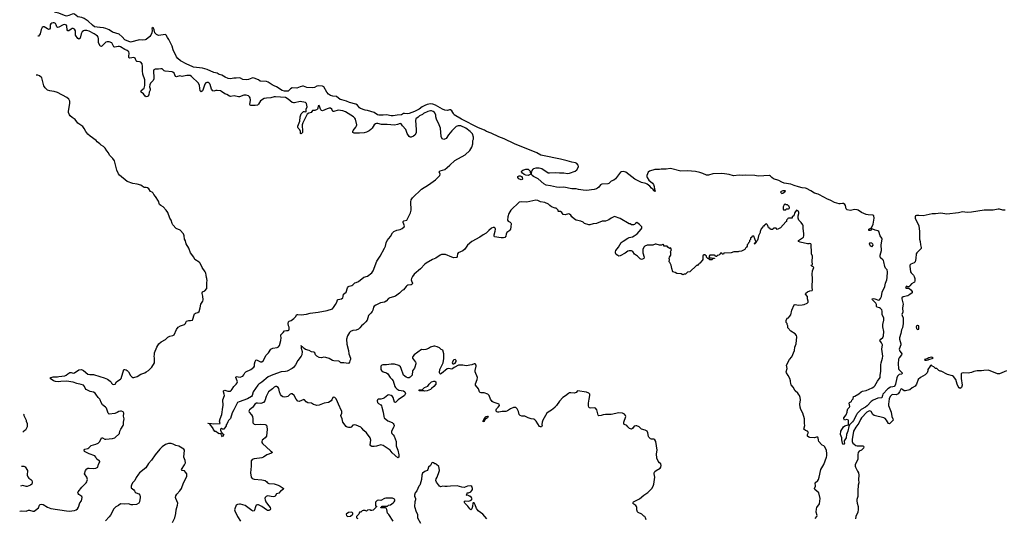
# Model space of a CAD drawing. Header units: inches. Extents: x 2348423 to 2474978, y 460702 to 613625.
# Tile 25 of 113: x 2348575 to 2366113, y 528019 to 536904. Entities that reach past the tile are written whole.
import ezdxf

# ---------------------------------------------------------------- set-up
doc = ezdxf.new("R2010")
doc.units = ezdxf.units.IN
doc.header["$MEASUREMENT"] = 0
for name, color, linetype in [('C3542', 7, 'Continuous'), ('C3543', 7, 'Continuous'), ('C3552', 7, 'Continuous'), ('C3553', 7, 'Continuous'), ('C3562', 7, 'Continuous'), ('C3563', 7, 'Continuous')]:
    doc.layers.add(name, color=color, linetype=linetype)

msp = doc.modelspace()

# ---------------------------------------------------------------- linework, layer by layer
at = {"layer": 'C3542', "color": 5}
for points, elevation in [([(2348640, 529876), (2348646, 529870), (2348648, 529850), (2348688, 529770), (2348689, 529749), (2348706, 529710), (2348706, 529650), (2348678, 529590), (2348646, 529570), (2348628, 529552)], 140), ([(2350000, 529033), (2349990, 529048), (2349970, 529055), (2349950, 529074), (2349932, 529110), (2349913, 529130), (2349810, 529170), (2349729, 529210), (2349721, 529230), (2349737, 529250), (2349790, 529265), (2349806, 529274), (2349846, 529314), (2349930, 529337), (2349970, 529359), (2350000, 529389)], 120), ([(2348575, 528145), (2348598, 528150), (2348690, 528147), (2348730, 528162), (2348750, 528162), (2348810, 528146), (2348830, 528147), (2348859, 528161), (2348910, 528208), (2348927, 528253), (2348937, 528263), (2348966, 528270), (2348990, 528265), (2349070, 528218), (2349132, 528192), (2349410, 528149), (2349454, 528146), (2349550, 528156), (2349580, 528170), (2349603, 528190), (2349621, 528219), (2349647, 528293), (2349673, 528330), (2349690, 528390), (2349683, 528410), (2349630, 528445), (2349618, 528458), (2349609, 528470), (2349615, 528490), (2349684, 528576), (2349758, 528650), (2349771, 528670), (2349778, 528690), (2349781, 528710), (2349770, 528749), (2349729, 528810), (2349746, 528870), (2349770, 528903), (2349790, 528911), (2349810, 528914), (2349890, 528906), (2349930, 528913), (2349969, 528930), (2349978, 528982), (2350000, 529026)], 120), ([(2348605, 528946), (2348650, 528949), (2348670, 528938), (2348713, 528870), (2348709, 528790), (2348717, 528757), (2348736, 528736), (2348772, 528712), (2348789, 528690), (2348797, 528670), (2348797, 528650), (2348789, 528630), (2348770, 528611), (2348710, 528586), (2348690, 528586), (2348630, 528602), (2348592, 528592)], 140)]:
    msp.add_lwpolyline(points, dxfattribs=dict(at, elevation=elevation))
at = {"layer": 'C3543', "color": 5}
for points, elevation in [([(2350000, 536763), (2349910, 536778), (2349870, 536805), (2349797, 536877), (2349723, 536923), (2349683, 536943), (2349610, 536955), (2349550, 537000), (2349530, 537007), (2349510, 537004), (2349450, 536976), (2349410, 536966), (2349370, 536976), (2349270, 537021), (2349212, 537032), (2349170, 537093), (2349117, 537197), (2349093, 537213), (2349070, 537209), (2349050, 537217), (2349011, 537271), (2348990, 537293), (2348934, 537394), (2348927, 537404)], 60), ([(2350000, 536452), (2349980, 536490), (2349977, 536570), (2349972, 536590), (2349960, 536610), (2349938, 536630), (2349904, 536650), (2349810, 536697), (2349770, 536712), (2349727, 536713), (2349710, 536705), (2349690, 536688), (2349667, 536650), (2349650, 536577), (2349630, 536555), (2349610, 536567), (2349571, 536630), (2349566, 536706), (2349550, 536738), (2349530, 536749), (2349510, 536746), (2349490, 536737), (2349450, 536705), (2349430, 536704), (2349421, 536721), (2349416, 536790), (2349406, 536806), (2349390, 536815), (2349370, 536816), (2349350, 536810), (2349270, 536768), (2349250, 536763), (2349235, 536775), (2349225, 536810), (2349210, 536835), (2349190, 536846), (2349170, 536848), (2349150, 536843), (2349129, 536830), (2349118, 536810), (2349116, 536750), (2349107, 536733), (2349090, 536732), (2349070, 536741), (2349010, 536776), (2348990, 536776), (2348975, 536765), (2348957, 536730), (2348938, 536650), (2348930, 536634), (2348910, 536610), (2348896, 536608)], 80), ([(2350000, 534691), (2349954, 534730), (2349934, 534754), (2349829, 534830), (2349790, 534864), (2349754, 534910), (2349726, 534966), (2349700, 535000), (2349610, 535061), (2349563, 535123), (2349510, 535159), (2349474, 535190), (2349461, 535210), (2349446, 535250), (2349446, 535274), (2349469, 535410), (2349465, 535450), (2349449, 535490), (2349417, 535517), (2349250, 535605), (2349190, 535625), (2349150, 535633), (2349110, 535634), (2349070, 535650), (2349030, 535690), (2349007, 535727), (2348993, 535770), (2348970, 535868), (2348930, 535902), (2348895, 535915), (2348870, 535916)], 120), ([(2350000, 530140), (2349973, 530170), (2349929, 530230), (2349922, 530250), (2349890, 530266), (2349830, 530278), (2349756, 530316), (2349738, 530338), (2349730, 530370), (2349712, 530390), (2349670, 530405), (2349590, 530420), (2349530, 530442), (2349410, 530461), (2349310, 530458), (2349270, 530450), (2349210, 530454), (2349174, 530470), (2349119, 530510), (2349130, 530525), (2349135, 530530), (2349170, 530539), (2349250, 530542), (2349270, 530548), (2349381, 530559), (2349402, 530570), (2349430, 530595), (2349470, 530616), (2349490, 530616), (2349530, 530606), (2349550, 530611), (2349630, 530663), (2349670, 530671), (2349690, 530667), (2349710, 530655), (2349790, 530589), (2349823, 530583), (2349890, 530584), (2350000, 530547)], 120)]:
    msp.add_lwpolyline(points, dxfattribs=dict(at, elevation=elevation))
at = {"layer": 'C3552', "color": 5}
for points, elevation in [([(2350000, 529389), (2350001, 529390), (2350030, 529452), (2350050, 529452), (2350090, 529431), (2350110, 529427), (2350170, 529437), (2350230, 529441), (2350270, 529455), (2350352, 529528), (2350361, 529570), (2350375, 529605), (2350417, 529670), (2350423, 529690), (2350422, 529730), (2350436, 529790), (2350422, 529838), (2350429, 529890), (2350417, 529917), (2350390, 529929), (2350370, 529929), (2350340, 529920), (2350310, 529902), (2350270, 529889), (2350170, 529874), (2350149, 529890), (2350120, 529980), (2350103, 530000)], 120), ([(2352413, 530000), (2352390, 529950), (2352361, 529899), (2352330, 529799), (2352296, 529764), (2352281, 529739), (2352270, 529709), (2352253, 529687), (2352250, 529666), (2352230, 529628), (2352210, 529606), (2352190, 529606), (2352170, 529626), (2352153, 529607), (2352153, 529587), (2352162, 529562), (2352174, 529546), (2352174, 529534), (2352190, 529532), (2352210, 529512), (2352188, 529468), (2352178, 529490), (2352162, 529510), (2352162, 529522), (2352150, 529528), (2352126, 529526), (2352100, 529540), (2352070, 529568), (2352047, 529567), (2352042, 529582), (2352027, 529587), (2352026, 529610), (2352018, 529618), (2352015, 529630), (2351978, 529670), (2351962, 529702), (2351930, 529706), (2351926, 529710), (2351930, 529714), (2351989, 529711), (2352030, 529702), (2352134, 529706), (2352146, 529710), (2352133, 529750), (2352144, 529790), (2352177, 529870), (2352195, 530000)], 80), ([(2352727, 530000), (2352724, 529996), (2352668, 529950), (2352656, 529930), (2352663, 529910), (2352704, 529864), (2352722, 529830), (2352728, 529790), (2352730, 529718), (2352750, 529696), (2352770, 529690), (2352870, 529699), (2352950, 529688), (2352970, 529678), (2352979, 529650), (2352984, 529610), (2352970, 529483), (2352950, 529450), (2352917, 529430), (2352896, 529410), (2352888, 529390), (2352888, 529370), (2352897, 529350), (2352970, 529289), (2353040, 529220), (2353061, 529210), (2353077, 529190), (2353062, 529178), (2352977, 529150), (2352917, 529110), (2352890, 529099), (2352846, 529090), (2352750, 529081), (2352713, 529067), (2352701, 529050), (2352700, 529040), (2352699, 528950), (2352684, 528830), (2352698, 528750), (2352713, 528730), (2352750, 528716), (2352890, 528707), (2352950, 528694), (2352977, 528670), (2352988, 528648), (2353010, 528636), (2353110, 528631), (2353178, 528610), (2353214, 528594), (2353252, 528570), (2353272, 528550), (2353267, 528530), (2353220, 528500), (2353190, 528467), (2353147, 528453), (2353126, 528414), (2353114, 528406), (2353090, 528403), (2352990, 528417), (2352964, 528410), (2352948, 528392), (2352943, 528370), (2352945, 528350), (2352962, 528310), (2352988, 528268), (2353038, 528210), (2353042, 528190), (2353034, 528170), (2353010, 528158), (2352990, 528160), (2352970, 528171), (2352890, 528230), (2352830, 528257), (2352810, 528259), (2352789, 528250), (2352776, 528224), (2352759, 528161), (2352750, 528150), (2352732, 528148), (2352710, 528158), (2352590, 528244), (2352510, 528270), (2352489, 528271), (2352453, 528267), (2352430, 528254), (2352405, 528190), (2352402, 528170), (2352404, 528150), (2352453, 528050), (2352508, 527970)], 120), ([(2355026, 530000), (2355048, 529910), (2355059, 529830), (2355067, 529810), (2355130, 529755), (2355210, 529728), (2355230, 529710), (2355239, 529690), (2355243, 529670), (2355240, 529650), (2355197, 529570), (2355195, 529550), (2355204, 529530), (2355227, 529507), (2355243, 529483), (2355279, 529390), (2355283, 529370), (2355279, 529310), (2355284, 529290), (2355313, 529233), (2355331, 529150), (2355330, 529108), (2355310, 529097), (2355210, 529188), (2355172, 529232), (2355050, 529318), (2355010, 529326), (2354930, 529303), (2354890, 529300), (2354850, 529301), (2354828, 529308), (2354820, 529330), (2354829, 529410), (2354815, 529450), (2354750, 529539), (2354704, 529584), (2354670, 529626), (2354650, 529641), (2354570, 529680), (2354533, 529687), (2354510, 529677), (2354477, 529643), (2354462, 529638), (2354430, 529637), (2354410, 529642), (2354390, 529655), (2354333, 529730), (2354319, 529790), (2354299, 529830), (2354298, 529850), (2354315, 529890), (2354310, 529923), (2354285, 529990), (2354280, 530000)], 120), ([(2358109, 530000), (2358105, 529995), (2358050, 529948), (2357988, 529910), (2357963, 529890), (2357893, 529770), (2357882, 529730), (2357878, 529690), (2357882, 529670), (2357871, 529649), (2357850, 529648), (2357836, 529656), (2357772, 529752), (2357750, 529775), (2357730, 529785), (2357688, 529790), (2357630, 529807), (2357610, 529823), (2357570, 529841), (2357518, 529838), (2357489, 529849), (2357469, 529869), (2357462, 529922), (2357439, 529970), (2357410, 529994), (2357370, 529996), (2357316, 529970), (2357266, 529934), (2357237, 529923), (2357170, 529923), (2357110, 529908), (2357090, 529908), (2357074, 529914), (2357063, 529930), (2357061, 529950), (2357070, 529970), (2357097, 530000)], 120), ([(2360000, 528961), (2359994, 528990), (2359969, 529009), (2359950, 529035), (2359926, 529090), (2359917, 529170), (2359929, 529230), (2359907, 529390), (2359890, 529417), (2359870, 529426), (2359830, 529429), (2359810, 529437), (2359782, 529462), (2359775, 529475), (2359763, 529543), (2359749, 529569), (2359718, 529590), (2359648, 529610), (2359610, 529648), (2359568, 529668), (2359550, 529669), (2359522, 529658), (2359490, 529622), (2359472, 529610), (2359440, 529620), (2359410, 529648), (2359392, 529672), (2359349, 529689), (2359339, 529699), (2359334, 529710), (2359334, 529730), (2359369, 529830), (2359364, 529850), (2359350, 529875), (2359310, 529895), (2359250, 529901), (2359110, 529869), (2359070, 529866), (2359010, 529869), (2358970, 529864), (2358930, 529849), (2358890, 529842), (2358878, 529858), (2358853, 529950), (2358830, 529979), (2358810, 529986), (2358750, 529979), (2358725, 529985), (2358710, 529998), (2358710, 530000)], 120), ([(2351294, 527946), (2351337, 528030), (2351354, 528106), (2351360, 528170), (2351388, 528250), (2351391, 528290), (2351354, 528370), (2351351, 528390), (2351358, 528422), (2351371, 528449), (2351429, 528510), (2351455, 528550), (2351490, 528650), (2351530, 528716), (2351552, 528768), (2351554, 528790), (2351550, 528809), (2351530, 528843), (2351510, 528865), (2351466, 528870), (2351459, 528890), (2351511, 528969), (2351530, 529010), (2351525, 529050), (2351499, 529110), (2351508, 529230), (2351498, 529250), (2351410, 529304), (2351357, 529317), (2351310, 529341), (2351274, 529354), (2351225, 529350), (2351170, 529332), (2351110, 529290), (2351069, 529250), (2350987, 529150), (2350924, 529056), (2350870, 528995), (2350820, 528920), (2350711, 528830), (2350690, 528805), (2350650, 528743), (2350626, 528694), (2350586, 528650), (2350566, 528610), (2350559, 528590), (2350559, 528570), (2350563, 528563), (2350608, 528528), (2350621, 528510), (2350630, 528486), (2350651, 528470), (2350695, 528455), (2350715, 528430), (2350720, 528410), (2350718, 528390), (2350706, 528314), (2350694, 528286), (2350658, 528262), (2350590, 528256), (2350560, 528260), (2350510, 528277), (2350450, 528271), (2350370, 528275), (2350334, 528246), (2350290, 528224), (2350251, 528190), (2350190, 528076), (2350170, 528047), (2350105, 527975)], 120), ([(2350000, 529026), (2350002, 529030), (2350000, 529033)], 120), ([(2356896, 528010), (2356827, 528090), (2356743, 528150), (2356727, 528170), (2356713, 528193), (2356690, 528259), (2356670, 528293), (2356650, 528294), (2356646, 528290), (2356642, 528230), (2356627, 528190), (2356610, 528170), (2356590, 528186), (2356556, 528237), (2356502, 528290), (2356492, 528310), (2356510, 528328), (2356573, 528327), (2356616, 528344), (2356632, 528368), (2356625, 528390), (2356610, 528405), (2356588, 528410), (2356579, 528419), (2356550, 528429), (2356526, 528430), (2356542, 528438), (2356546, 528470), (2356550, 528474), (2356570, 528474), (2356610, 528491), (2356630, 528512), (2356639, 528530), (2356641, 528550), (2356630, 528588), (2356610, 528595), (2356551, 528589), (2356490, 528569), (2356450, 528573), (2356408, 528588), (2356370, 528595), (2356250, 528594), (2356190, 528585), (2356150, 528585), (2356110, 528592), (2356070, 528581), (2356050, 528589), (2356000, 528660), (2355987, 528690), (2355995, 528725), (2356012, 528750), (2356049, 528850), (2356053, 528870), (2356049, 528910), (2356039, 528939), (2356000, 528980), (2355989, 528989), (2355969, 528989), (2355946, 529010), (2355930, 529015), (2355914, 529010), (2355890, 528958), (2355858, 528930), (2355845, 528890), (2355832, 528870), (2355790, 528854), (2355750, 528822), (2355735, 528790), (2355731, 528710), (2355711, 528630), (2355703, 528610), (2355687, 528590), (2355651, 528510), (2355622, 528470), (2355605, 528430), (2355606, 528410), (2355621, 528390), (2355627, 528370), (2355627, 528350), (2355615, 528310), (2355607, 528227), (2355635, 528135), (2355658, 528090), (2355662, 528030), (2355712, 527930)], 140), ([(2359735, 527990), (2359722, 528030), (2359710, 528048), (2359690, 528058), (2359658, 528090), (2359590, 528124), (2359577, 528137), (2359565, 528170), (2359569, 528210), (2359562, 528230), (2359549, 528249), (2359515, 528270), (2359499, 528290), (2359508, 528312), (2359613, 528367), (2359690, 528430), (2359761, 528479), (2359790, 528502), (2359834, 528550), (2359858, 528590), (2359872, 528630), (2359886, 528750), (2359875, 528810), (2359878, 528830), (2359889, 528850), (2359910, 528870), (2359981, 528910), (2359996, 528930), (2360000, 528959)], 120), ([(2355229, 527969), (2355150, 528086), (2355126, 528110), (2355116, 528176), (2355102, 528202), (2355090, 528206), (2355010, 528206), (2355006, 528210), (2355022, 528218), (2355030, 528234), (2355127, 528233), (2355146, 528250), (2355180, 528260), (2355230, 528292), (2355248, 528310), (2355258, 528330), (2355258, 528350), (2355250, 528358), (2355215, 528375), (2355190, 528378), (2355096, 528376), (2355074, 528370), (2355010, 528338), (2354970, 528342), (2354942, 528338), (2354913, 528307), (2354914, 528250), (2354918, 528238), (2354934, 528230), (2354918, 528222), (2354913, 528207), (2354870, 528166), (2354850, 528158), (2354830, 528158), (2354810, 528168), (2354770, 528166), (2354750, 528148), (2354730, 528158), (2354690, 528158), (2354674, 528150), (2354650, 528126), (2354630, 528126), (2354614, 528090), (2354574, 528050), (2354574, 528030), (2354597, 528017)], 140)]:
    msp.add_lwpolyline(points, dxfattribs=dict(at, elevation=elevation))
for points, elevation in [([(2356830, 529738), (2356828, 529750), (2356850, 529791), (2356882, 529830), (2356910, 529838), (2356916, 529836), (2356918, 529830), (2356905, 529810), (2356862, 529778), (2356850, 529745)], 120), ([(2354490, 528126), (2354430, 528122), (2354392, 528090), (2354394, 528070), (2354413, 528053), (2354470, 528054), (2354506, 528090), (2354506, 528110)], 140)]:
    msp.add_lwpolyline(points, close=True, dxfattribs=dict(at, elevation=elevation))
at = {"layer": 'C3553', "color": 5}
for points, elevation in [([(2360000, 534238), (2359970, 534232), (2359890, 534237), (2359794, 534206), (2359771, 534189), (2359747, 534130), (2359745, 534110), (2359753, 534090), (2359783, 534043), (2359847, 533990), (2359863, 533970), (2359877, 533930), (2359881, 533881), (2359890, 533870), (2359894, 533850), (2359890, 533841), (2359879, 533859), (2359870, 533861), (2359858, 533879), (2359830, 533899), (2359797, 533937), (2359752, 533972), (2359730, 533983), (2359650, 534005), (2359530, 534061), (2359370, 534185), (2359330, 534198), (2359290, 534195), (2359275, 534185), (2359222, 534118), (2359190, 534068), (2359156, 534044), (2359110, 534024), (2359070, 533982), (2359050, 533976), (2358946, 533974), (2358921, 533959), (2358890, 533919), (2358870, 533902), (2358850, 533890), (2358810, 533879), (2358670, 533863), (2358614, 533866), (2358530, 533876), (2358488, 533888), (2358410, 533888), (2358270, 533921), (2358185, 533915), (2358137, 533917), (2358030, 533946), (2357950, 533954), (2357910, 533976), (2357810, 534067), (2357727, 534110), (2357705, 534130), (2357693, 534150), (2357693, 534170), (2357701, 534219), (2357720, 534240), (2357734, 534250), (2357777, 534263), (2357830, 534266), (2357873, 534253), (2357990, 534176), (2358010, 534172), (2358121, 534181), (2358190, 534175), (2358270, 534176), (2358330, 534162), (2358370, 534168), (2358470, 534202), (2358498, 534230), (2358524, 534270), (2358528, 534290), (2358522, 534310), (2358500, 534340), (2358474, 534354), (2358410, 534365), (2358329, 534390), (2358210, 534419), (2357890, 534481), (2357859, 534490), (2357786, 534530), (2357390, 534692), (2357202, 534782), (2357110, 534817), (2356970, 534883), (2356890, 534910), (2356853, 534933), (2356750, 534978), (2356442, 535130), (2356316, 535210), (2356301, 535230), (2356292, 535252), (2356270, 535282), (2356250, 535299), (2356230, 535299), (2356212, 535290), (2356193, 535287), (2356150, 535293), (2356104, 535310), (2355981, 535381), (2355936, 535396), (2355890, 535403), (2355830, 535390), (2355790, 535377), (2355746, 535354), (2355690, 535312), (2355610, 535267), (2355510, 535233), (2355489, 535229), (2355430, 535235), (2355410, 535230), (2355373, 535207), (2355297, 535203), (2355230, 535188), (2355190, 535190), (2355110, 535206), (2355050, 535201), (2354970, 535204), (2354949, 535210), (2354890, 535253), (2354830, 535265), (2354770, 535287), (2354730, 535293), (2354644, 535324), (2354630, 535333), (2354590, 535381), (2354560, 535400), (2354450, 535429), (2354394, 535454), (2354310, 535473), (2354284, 535484), (2354216, 535536), (2354150, 535540), (2354110, 535552), (2354077, 535577), (2354047, 535610), (2353990, 535709), (2353970, 535719), (2353890, 535723), (2353870, 535720), (2353825, 535695), (2353790, 535691), (2353690, 535693), (2353630, 535722), (2353610, 535720), (2353570, 535710), (2353510, 535683), (2353430, 535689), (2353398, 535670), (2353358, 535630), (2353290, 535630), (2353250, 535645), (2353150, 535710), (2353105, 535725), (2353070, 535745), (2353002, 535790), (2352970, 535800), (2352858, 535810), (2352830, 535834), (2352750, 535861), (2352730, 535865), (2352710, 535863), (2352650, 535838), (2352610, 535831), (2352550, 535840), (2352510, 535862), (2352490, 535868), (2352430, 535860), (2352390, 535861), (2352330, 535849), (2352290, 535857), (2352237, 535877), (2352177, 535917), (2352130, 535929), (2352090, 535953), (2352030, 535961), (2351915, 536015), (2351830, 536042), (2351670, 536060), (2351647, 536067), (2351550, 536110), (2351439, 536170), (2351392, 536212), (2351370, 536242), (2351307, 536367), (2351289, 536430), (2351233, 536550), (2351205, 536585), (2351186, 536626), (2351170, 536639), (2351050, 536625), (2351010, 536642), (2350984, 536670), (2350970, 536722), (2350950, 536762), (2350931, 536749), (2350935, 536710), (2350927, 536670), (2350910, 536629), (2350893, 536607), (2350829, 536551), (2350810, 536543), (2350770, 536538), (2350710, 536543), (2350550, 536506), (2350450, 536547), (2350400, 536600), (2350345, 536645), (2350230, 536683), (2350170, 536721), (2350108, 536748), (2350070, 536760), (2350010, 536762), (2350000, 536763)], 60), ([(2352195, 530000), (2352199, 530030), (2352195, 530130), (2352220, 530210), (2352219, 530230), (2352205, 530270), (2352207, 530293), (2352230, 530302), (2352284, 530284), (2352310, 530282), (2352330, 530287), (2352344, 530296), (2352362, 530318), (2352388, 530370), (2352431, 530409), (2352447, 530433), (2352453, 530450), (2352451, 530470), (2352424, 530530), (2352430, 530543), (2352504, 530536), (2352530, 530543), (2352548, 530552), (2352567, 530573), (2352585, 530610), (2352605, 530630), (2352690, 530668), (2352745, 530710), (2352757, 530730), (2352758, 530770), (2352767, 530813), (2352783, 530837), (2352790, 530840), (2352865, 530805), (2352890, 530806), (2352915, 530830), (2352961, 530919), (2353005, 530970), (2353047, 531030), (2353084, 531050), (2353160, 531060), (2353187, 531073), (2353201, 531099), (2353228, 531190), (2353232, 531232), (2353225, 531270), (2353229, 531290), (2353270, 531330), (2353290, 531358), (2353326, 531366), (2353355, 531365), (2353368, 531372), (2353374, 531390), (2353373, 531427), (2353361, 531450), (2353357, 531490), (2353363, 531517), (2353374, 531530), (2353410, 531545), (2353458, 531582), (2353485, 531610), (2353510, 531650), (2353530, 531652), (2353590, 531645), (2353683, 531657), (2353750, 531677), (2353890, 531693), (2354050, 531722), (2354147, 531753), (2354167, 531773), (2354201, 531830), (2354221, 531870), (2354233, 531910), (2354250, 531920), (2354309, 531931), (2354332, 531948), (2354339, 531970), (2354341, 532010), (2354389, 532050), (2354415, 532125), (2354434, 532150), (2354443, 532157), (2354490, 532168), (2354510, 532178), (2354546, 532214), (2354570, 532220), (2354610, 532239), (2354705, 532315), (2354770, 532336), (2354848, 532390), (2354870, 532427), (2354939, 532601), (2354995, 532690), (2355073, 532830), (2355090, 532870), (2355102, 532930), (2355122, 532970), (2355178, 533042), (2355217, 533103), (2355241, 533130), (2355290, 533155), (2355352, 533168), (2355390, 533184), (2355422, 533210), (2355430, 533230), (2355407, 533290), (2355405, 533310), (2355420, 533320), (2355469, 533331), (2355479, 533341), (2355536, 533464), (2355550, 533510), (2355544, 533656), (2355550, 533692), (2355570, 533731), (2355730, 533885), (2355859, 533961), (2355981, 534050), (2356056, 534130), (2356062, 534150), (2356049, 534190), (2356062, 534210), (2356150, 534237), (2356188, 534272), (2356239, 534310), (2356326, 534394), (2356510, 534497), (2356595, 534570), (2356629, 534630), (2356649, 534690), (2356649, 534749), (2356656, 534776), (2356658, 534810), (2356642, 534870), (2356601, 534910), (2356521, 534970), (2356435, 535010), (2356386, 535014), (2356350, 534998), (2356275, 534925), (2356210, 534855), (2356170, 534788), (2356130, 534768), (2356102, 534782), (2356083, 534823), (2356069, 534970), (2356049, 535030), (2356002, 535130), (2355989, 535170), (2355988, 535210), (2355965, 535250), (2355939, 535270), (2355910, 535279), (2355890, 535280), (2355847, 535270), (2355770, 535231), (2355747, 535213), (2355695, 535190), (2355675, 535165), (2355630, 535136), (2355624, 535110), (2355638, 534950), (2355636, 534890), (2355613, 534847), (2355590, 534829), (2355550, 534809), (2355530, 534809), (2355510, 534822), (2355477, 534877), (2355452, 534950), (2355393, 535013), (2355370, 535047), (2355350, 535055), (2355306, 535034), (2355250, 535023), (2355118, 535038), (2355018, 535038), (2354956, 535056), (2354930, 535055), (2354910, 535047), (2354889, 535031), (2354853, 534970), (2354832, 534948), (2354797, 534923), (2354750, 534900), (2354710, 534889), (2354630, 534882), (2354530, 534882), (2354511, 534891), (2354507, 534910), (2354512, 534930), (2354562, 534990), (2354574, 535010), (2354578, 535030), (2354555, 535130), (2354543, 535150), (2354521, 535170), (2354381, 535261), (2354330, 535280), (2354290, 535288), (2354249, 535291), (2354170, 535268), (2354150, 535270), (2354135, 535310), (2354110, 535327), (2354090, 535330), (2354050, 535318), (2353970, 535278), (2353950, 535283), (2353937, 535297), (2353908, 535372), (2353891, 535369), (2353888, 535330), (2353881, 535310), (2353875, 535305), (2353830, 535285), (2353810, 535287), (2353790, 535283), (2353765, 535250), (2353724, 535236), (2353698, 535222), (2353633, 535090), (2353616, 535064), (2353608, 535030), (2353614, 534910), (2353610, 534892), (2353590, 534867), (2353587, 534867), (2353577, 534877), (2353574, 534910), (2353564, 534944), (2353537, 534970), (2353527, 534987), (2353529, 535009), (2353563, 535097), (2353573, 535170), (2353590, 535224), (2353610, 535253), (2353630, 535267), (2353650, 535268), (2353670, 535261), (2353679, 535270), (2353678, 535310), (2353695, 535350), (2353681, 535410), (2353666, 535430), (2353570, 535449), (2353470, 535423), (2353450, 535423), (2353430, 535431), (2353355, 535490), (2353310, 535516), (2353130, 535532), (2353110, 535530), (2353050, 535509), (2352970, 535508), (2352930, 535499), (2352862, 535458), (2352830, 535401), (2352810, 535382), (2352770, 535372), (2352693, 535373), (2352681, 535381), (2352677, 535390), (2352688, 535470), (2352681, 535510), (2352670, 535530), (2352648, 535548), (2352610, 535559), (2352570, 535561), (2352490, 535532), (2352470, 535531), (2352395, 535545), (2352330, 535537), (2352310, 535542), (2352262, 535570), (2352230, 535581), (2352170, 535627), (2352150, 535636), (2352090, 535642), (2352070, 535641), (2352030, 535630), (2352014, 535634), (2351990, 535668), (2351968, 535748), (2351960, 535760), (2351950, 535773), (2351930, 535783), (2351910, 535785), (2351890, 535777), (2351870, 535755), (2351836, 535650), (2351830, 535638), (2351810, 535620), (2351790, 535634), (2351776, 535730), (2351759, 535770), (2351636, 535890), (2351610, 535907), (2351590, 535912), (2351550, 535912), (2351490, 535895), (2351470, 535893), (2351430, 535901), (2351370, 535886), (2351350, 535892), (2351325, 535950), (2351304, 535970), (2351290, 535977), (2351165, 535985), (2351150, 535991), (2351110, 536026), (2351090, 536031), (2351050, 536022), (2350990, 536022), (2350967, 536010), (2350959, 535990), (2350965, 535870), (2350963, 535850), (2350950, 535818), (2350907, 535773), (2350895, 535745), (2350889, 535710), (2350897, 535670), (2350896, 535650), (2350883, 535610), (2350876, 535564), (2350860, 535540), (2350850, 535533), (2350830, 535529), (2350810, 535540), (2350780, 535580), (2350737, 535610), (2350736, 535616), (2350735, 535630), (2350740, 535640), (2350794, 535686), (2350806, 535730), (2350801, 535830), (2350769, 535931), (2350763, 535990), (2350763, 536070), (2350755, 536115), (2350730, 536146), (2350710, 536154), (2350670, 536156), (2350661, 536161), (2350650, 536172), (2350630, 536216), (2350610, 536229), (2350538, 536218), (2350522, 536222), (2350517, 536230), (2350516, 536250), (2350524, 536310), (2350516, 536330), (2350490, 536353), (2350450, 536371), (2350370, 536420), (2350350, 536427), (2350330, 536428), (2350270, 536417), (2350250, 536423), (2350214, 536490), (2350170, 536508), (2350131, 536509), (2350110, 536502), (2350030, 536427), (2350011, 536431), (2350000, 536452)], 80), ([(2350000, 530547), (2350080, 530520), (2350136, 530496), (2350185, 530465), (2350203, 530443), (2350210, 530425), (2350225, 530410), (2350250, 530401), (2350278, 530410), (2350298, 530450), (2350322, 530470), (2350370, 530496), (2350381, 530510), (2350432, 530668), (2350450, 530673), (2350470, 530667), (2350492, 530652), (2350510, 530630), (2350550, 530562), (2350570, 530537), (2350590, 530525), (2350610, 530525), (2350670, 530545), (2350733, 530587), (2350804, 530610), (2350830, 530631), (2350869, 530651), (2350902, 530690), (2350930, 530712), (2350973, 530790), (2350977, 530870), (2350969, 530910), (2350975, 530930), (2350975, 530970), (2351015, 531070), (2351055, 531125), (2351096, 531164), (2351174, 531206), (2351215, 531245), (2351250, 531262), (2351304, 531276), (2351329, 531290), (2351370, 531381), (2351397, 531423), (2351442, 531450), (2351510, 531471), (2351529, 531490), (2351534, 531510), (2351547, 531533), (2351590, 531545), (2351617, 531543), (2351650, 531551), (2351690, 531665), (2351706, 531674), (2351750, 531684), (2351770, 531705), (2351792, 531768), (2351804, 531836), (2351837, 531890), (2351841, 531910), (2351838, 531978), (2351823, 532023), (2351823, 532037), (2351830, 532052), (2351870, 532072), (2351909, 532111), (2351909, 532229), (2351914, 532250), (2351909, 532290), (2351901, 532310), (2351898, 532350), (2351889, 532389), (2351879, 532410), (2351827, 532487), (2351790, 532564), (2351770, 532585), (2351697, 532630), (2351675, 532670), (2351616, 532750), (2351589, 532830), (2351542, 532910), (2351530, 532966), (2351509, 532990), (2351505, 533050), (2351501, 533070), (2351490, 533089), (2351432, 533152), (2351364, 533184), (2351304, 533250), (2351293, 533270), (2351274, 533330), (2351250, 533370), (2351211, 533471), (2351184, 533510), (2351130, 533567), (2351089, 533590), (2351067, 533610), (2351046, 533670), (2350994, 533754), (2350965, 533790), (2350954, 533814), (2350935, 533830), (2350904, 533844), (2350874, 533890), (2350850, 533909), (2350825, 533915), (2350790, 533915), (2350755, 533935), (2350730, 533955), (2350670, 533974), (2350590, 533985), (2350490, 534023), (2350352, 534132), (2350336, 534156), (2350304, 534224), (2350264, 534390), (2350235, 534430), (2350190, 534469), (2350174, 534490), (2350154, 534530), (2350125, 534565), (2350095, 534615), (2350070, 534643), (2350028, 534668), (2350000, 534691)], 120), ([(2360000, 532887), (2359972, 532888), (2359910, 532904), (2359897, 532903), (2359850, 532884), (2359750, 532886), (2359710, 532866), (2359690, 532849), (2359672, 532810), (2359672, 532750), (2359697, 532670), (2359691, 532650), (2359670, 532634), (2359650, 532633), (2359630, 532641), (2359578, 532690), (2359527, 532727), (2359494, 532774), (2359470, 532787), (2359430, 532787), (2359410, 532782), (2359357, 532743), (2359270, 532693), (2359250, 532692), (2359230, 532699), (2359202, 532722), (2359188, 532750), (2359187, 532770), (2359192, 532788), (2359239, 532850), (2359288, 532932), (2359322, 532958), (2359410, 533013), (2359430, 533022), (2359490, 533034), (2359519, 533050), (2359574, 533090), (2359644, 533170), (2359654, 533190), (2359654, 533214), (2359617, 533257), (2359570, 533288), (2359545, 533275), (2359525, 533255), (2359508, 533248), (2359470, 533246), (2359450, 533266), (2359430, 533266), (2359270, 533362), (2359170, 533395), (2359112, 533370), (2359070, 533338), (2359010, 533315), (2358950, 533314), (2358850, 533275), (2358790, 533269), (2358731, 533249), (2358710, 533249), (2358635, 533275), (2358614, 533294), (2358573, 533313), (2358490, 533334), (2358458, 533350), (2358410, 533388), (2358390, 533418), (2358370, 533438), (2358350, 533442), (2358290, 533429), (2358255, 533435), (2358230, 533468), (2358210, 533486), (2358170, 533486), (2358166, 533490), (2358166, 533510), (2358130, 533546), (2358110, 533548), (2358050, 533569), (2358018, 533590), (2357994, 533614), (2357929, 533649), (2357850, 533661), (2357802, 533682), (2357770, 533688), (2357610, 533655), (2357518, 533658), (2357470, 533650), (2357325, 533510), (2357286, 533450), (2357269, 533390), (2357266, 533330), (2357275, 533315), (2357313, 533293), (2357323, 533283), (2357327, 533270), (2357326, 533210), (2357316, 533170), (2357307, 533153), (2357290, 533136), (2357250, 533109), (2357238, 533082), (2357232, 533048), (2357216, 533024), (2357190, 533014), (2357154, 533014), (2357035, 533035), (2357024, 533050), (2357026, 533070), (2357047, 533133), (2357050, 533170), (2357044, 533190), (2357030, 533200), (2357010, 533201), (2356978, 533190), (2356930, 533150), (2356881, 533099), (2356830, 533071), (2356772, 533028), (2356627, 532950), (2356550, 532884), (2356503, 532817), (2356470, 532784), (2356387, 532750), (2356375, 532730), (2356370, 532684), (2356366, 532674), (2356354, 532666), (2356310, 532661), (2356272, 532672), (2356157, 532717), (2356130, 532722), (2356090, 532718), (2356066, 532710), (2355990, 532657), (2355930, 532633), (2355817, 532563), (2355794, 532546), (2355717, 532463), (2355602, 532370), (2355570, 532330), (2355551, 532290), (2355550, 532270), (2355553, 532250), (2355569, 532210), (2355568, 532190), (2355550, 532178), (2355490, 532172), (2355470, 532162), (2355456, 532150), (2355412, 532088), (2355390, 532076), (2355338, 532030), (2355270, 531978), (2355236, 531964), (2355170, 531947), (2355146, 531934), (2355103, 531890), (2355070, 531868), (2355003, 531857), (2354921, 531819), (2354890, 531799), (2354878, 531782), (2354866, 531730), (2354854, 531706), (2354830, 531673), (2354786, 531630), (2354763, 531550), (2354742, 531518), (2354701, 531479), (2354662, 531450), (2354633, 531410), (2354610, 531392), (2354570, 531374), (2354510, 531368), (2354470, 531350), (2354450, 531329), (2354411, 531270), (2354396, 531210), (2354402, 531122), (2354431, 531010), (2354440, 530950), (2354465, 530870), (2354465, 530850), (2354458, 530822), (2354450, 530804), (2354430, 530780), (2354350, 530790), (2354298, 530790), (2354270, 530813), (2354257, 530817), (2354170, 530822), (2354146, 530830), (2354087, 530867), (2354027, 530887), (2353990, 530888), (2353950, 530878), (2353910, 530885), (2353868, 530910), (2353846, 530930), (2353830, 530970), (2353817, 530977), (2353770, 530987), (2353731, 531011), (2353666, 531026), (2353642, 531042), (2353610, 531075), (2353596, 531076), (2353590, 531098), (2353591, 531049), (2353608, 530990), (2353599, 530930), (2353589, 530910), (2353527, 530833), (2353490, 530753), (2353454, 530706), (2353430, 530687), (2353342, 530638), (2353310, 530632), (2353230, 530627), (2353083, 530577), (2353002, 530538), (2352890, 530443), (2352836, 530410), (2352815, 530390), (2352735, 530270), (2352718, 530210), (2352706, 530190), (2352630, 530148), (2352484, 530096), (2352457, 530083), (2352447, 530073), (2352413, 530000)], 80), ([(2357097, 530000), (2357124, 530030), (2357115, 530050), (2357010, 530090), (2356990, 530101), (2356960, 530140), (2356935, 530210), (2356911, 530231), (2356850, 530255), (2356792, 530252), (2356778, 530258), (2356766, 530270), (2356750, 530324), (2356696, 530390), (2356693, 530413), (2356722, 530490), (2356727, 530530), (2356718, 530558), (2356697, 530597), (2356688, 530628), (2356688, 530652), (2356705, 530730), (2356704, 530750), (2356690, 530769), (2356670, 530769), (2356626, 530754), (2356530, 530736), (2356470, 530749), (2356394, 530746), (2356311, 530709), (2356290, 530688), (2356270, 530678), (2356210, 530689), (2356190, 530685), (2356090, 530601), (2356069, 530589), (2356058, 530598), (2356055, 530615), (2356057, 530670), (2356119, 530790), (2356129, 530869), (2356129, 530950), (2356110, 531015), (2356085, 531025), (2356050, 531057), (2356010, 531077), (2355970, 531089), (2355950, 531089), (2355891, 531069), (2355855, 531045), (2355810, 531024), (2355770, 531019), (2355730, 531025), (2355602, 530930), (2355577, 530903), (2355571, 530890), (2355571, 530870), (2355623, 530803), (2355631, 530790), (2355631, 530770), (2355616, 530710), (2355607, 530693), (2355588, 530672), (2355574, 530646), (2355563, 530570), (2355530, 530533), (2355510, 530523), (2355490, 530521), (2355456, 530536), (2355410, 530569), (2355370, 530689), (2355355, 530715), (2355330, 530739), (2355250, 530763), (2355190, 530767), (2355110, 530754), (2355045, 530755), (2355025, 530750), (2355008, 530732), (2355005, 530690), (2355010, 530670), (2355022, 530650), (2355050, 530630), (2355110, 530613), (2355132, 530592), (2355172, 530530), (2355201, 530501), (2355225, 530470), (2355256, 530370), (2355270, 530347), (2355290, 530327), (2355330, 530304), (2355411, 530290), (2355433, 530273), (2355446, 530250), (2355441, 530230), (2355427, 530210), (2355319, 530130), (2355270, 530084), (2355250, 530090), (2355225, 530170), (2355214, 530190), (2355190, 530210), (2355150, 530220), (2355130, 530214), (2355075, 530165), (2355050, 530151), (2355010, 530144), (2354970, 530144), (2354961, 530139), (2354950, 530129), (2354944, 530110), (2354950, 530081), (2354966, 530066), (2355010, 530041), (2355021, 530021), (2355026, 530000)], 120), ([(2354280, 530000), (2354210, 530149), (2354190, 530171), (2354170, 530176), (2354151, 530170), (2354136, 530130), (2354125, 530115), (2354075, 530085), (2353999, 530070), (2353910, 530035), (2353870, 530030), (2353850, 530032), (2353808, 530048), (2353771, 530071), (2353710, 530075), (2353677, 530097), (2353650, 530129), (2353635, 530135), (2353550, 530103), (2353530, 530109), (2353501, 530141), (2353466, 530210), (2353430, 530236), (2353410, 530239), (2353393, 530230), (2353350, 530190), (2353330, 530181), (2353290, 530177), (2353264, 530184), (2353240, 530200), (2353223, 530223), (2353204, 530270), (2353188, 530330), (2353176, 530350), (2353150, 530367), (2353130, 530367), (2353110, 530356), (2353077, 530323), (2353008, 530270), (2352966, 530190), (2352941, 530110), (2352917, 530083), (2352873, 530067), (2352810, 530071), (2352792, 530068), (2352766, 530050), (2352727, 530000)], 120), ([(2358710, 530000), (2358704, 530024), (2358704, 530070), (2358716, 530144), (2358733, 530210), (2358729, 530230), (2358715, 530250), (2358670, 530269), (2358512, 530288), (2358490, 530262), (2358467, 530253), (2358450, 530249), (2358390, 530256), (2358370, 530253), (2358350, 530243), (2358299, 530201), (2358250, 530169), (2358190, 530106), (2358136, 530030), (2358109, 530000)], 120), ([(2350103, 530000), (2350101, 530001), (2350050, 530038), (2350023, 530083), (2350010, 530130), (2350000, 530140)], 120)]:
    msp.add_lwpolyline(points, dxfattribs=dict(at, elevation=elevation))
for points, elevation in [([(2357630, 534129), (2357590, 534131), (2357563, 534143), (2357531, 534170), (2357516, 534190), (2357517, 534210), (2357538, 534222), (2357590, 534241), (2357630, 534238), (2357646, 534230), (2357667, 534207), (2357670, 534182), (2357682, 534170), (2357682, 534150)], 60), ([(2357510, 534051), (2357467, 534067), (2357449, 534090), (2357448, 534112), (2357470, 534120), (2357490, 534120), (2357512, 534112), (2357526, 534090), (2357530, 534065), (2357525, 534055)], 60), ([(2356330, 530848), (2356310, 530842), (2356298, 530830), (2356281, 530790), (2356290, 530772), (2356310, 530772), (2356330, 530785), (2356349, 530810), (2356348, 530830)], 120), ([(2355790, 530284), (2355772, 530288), (2355691, 530289), (2355688, 530290), (2355688, 530310), (2355750, 530314), (2355788, 530350), (2355844, 530376), (2355870, 530411), (2355910, 530451), (2355950, 530465), (2355970, 530465), (2355978, 530458), (2355985, 530450), (2355990, 530426), (2355985, 530410), (2355951, 530370), (2355910, 530329), (2355890, 530315), (2355830, 530289)], 120)]:
    msp.add_lwpolyline(points, close=True, dxfattribs=dict(at, elevation=elevation))
at = {"layer": 'C3562', "color": 5}
for points, elevation in [([(2362745, 528015), (2362773, 528050), (2362777, 528070), (2362763, 528130), (2362767, 528187), (2362776, 528210), (2362823, 528277), (2362836, 528370), (2362811, 528470), (2362739, 528530), (2362733, 528550), (2362752, 528590), (2362746, 528650), (2362790, 528690), (2362803, 528710), (2362815, 528750), (2362843, 528890), (2362900, 528980), (2362949, 529110), (2362954, 529130), (2362954, 529166), (2362944, 529230), (2362910, 529299), (2362899, 529310), (2362870, 529323), (2362855, 529335), (2362812, 529390), (2362804, 529410), (2362799, 529450), (2362790, 529464), (2362770, 529465), (2362730, 529455), (2362650, 529461), (2362630, 529464), (2362610, 529482), (2362607, 529513), (2362626, 529550), (2362609, 529569), (2362570, 529585), (2362545, 529610), (2362559, 529670), (2362553, 529710), (2362556, 529790), (2362527, 529890), (2362490, 529955), (2362477, 529997), (2362476, 530000)], 80), ([(2363638, 530000), (2363565, 529955), (2363495, 529885), (2363479, 529861), (2363430, 529760), (2363410, 529735), (2363355, 529685), (2363343, 529657), (2363324, 529570), (2363302, 529510), (2363296, 529450), (2363261, 529399), (2363259, 529390), (2363265, 529350), (2363260, 529340), (2363250, 529335), (2363230, 529358), (2363218, 529418), (2363219, 529450), (2363197, 529510), (2363202, 529570), (2363249, 529651), (2363274, 529666), (2363335, 529685), (2363338, 529690), (2363338, 529770), (2363310, 529779), (2363269, 529769), (2363255, 529790), (2363255, 529810), (2363297, 529863), (2363315, 529910), (2363315, 529930), (2363329, 529970), (2363355, 530000)], 60), ([(2364064, 530000), (2364101, 529910), (2364112, 529830), (2364130, 529790), (2364133, 529770), (2364070, 529704), (2364050, 529708), (2364015, 529770), (2363990, 529797), (2363965, 529810), (2363793, 529853), (2363771, 529871), (2363739, 529919), (2363730, 529928), (2363710, 529932), (2363664, 529910), (2363570, 529810), (2363550, 529779), (2363524, 529716), (2363470, 529645), (2363430, 529573), (2363419, 529530), (2363406, 529430), (2363405, 529390), (2363417, 529357), (2363437, 529337), (2363470, 529319), (2363493, 529313), (2363593, 529313), (2363606, 529306), (2363611, 529290), (2363606, 529270), (2363590, 529250), (2363570, 529234), (2363527, 529213), (2363510, 529190), (2363504, 529156), (2363507, 529110), (2363503, 529070), (2363489, 529031), (2363461, 528990), (2363454, 528970), (2363455, 528950), (2363462, 528930), (2363496, 528856), (2363514, 528830), (2363523, 528790), (2363518, 528710), (2363521, 528650), (2363512, 528610), (2363502, 528510), (2363505, 528410), (2363487, 528353), (2363484, 528330), (2363490, 528290), (2363510, 528230), (2363513, 528173), (2363503, 528130), (2363469, 528050), (2363462, 528010)], 80), ([(2360000, 528959), (2360000, 528960), (2360000, 528961)], 120)]:
    msp.add_lwpolyline(points, dxfattribs=dict(at, elevation=elevation))
at = {"layer": 'C3563', "color": 5}
for points, elevation in [([(2363355, 530000), (2363364, 530010), (2363348, 530072), (2363356, 530084), (2363390, 530102), (2363399, 530121), (2363422, 530150), (2363429, 530191), (2363450, 530196), (2363524, 530236), (2363565, 530270), (2363590, 530284), (2363650, 530299), (2363758, 530342), (2363790, 530359), (2363810, 530378), (2363856, 530464), (2363903, 530530), (2363902, 530570), (2363912, 530632), (2363912, 530752), (2363920, 530790), (2363946, 530870), (2363947, 530910), (2363934, 531030), (2363941, 531110), (2363926, 531146), (2363898, 531190), (2363913, 531210), (2363950, 531243), (2363960, 531270), (2363969, 531350), (2363951, 531430), (2363947, 531470), (2363967, 531550), (2363967, 531587), (2363936, 531650), (2363938, 531710), (2363932, 531732), (2363910, 531759), (2363890, 531771), (2363844, 531784), (2363837, 531797), (2363834, 531830), (2363824, 531850), (2363809, 531870), (2363766, 531910), (2363762, 531930), (2363785, 531935), (2363810, 531930), (2363870, 531905), (2363890, 531910), (2363910, 531935), (2363924, 531970), (2363935, 532050), (2363987, 532150), (2363997, 532210), (2364019, 532270), (2364029, 532311), (2364035, 532410), (2364024, 532444), (2363998, 532478), (2363984, 532504), (2363970, 532589), (2363962, 532610), (2363950, 532627), (2363910, 532662), (2363900, 532690), (2363900, 532710), (2363924, 532790), (2363918, 532890), (2363937, 532990), (2363930, 533010), (2363900, 533050), (2363878, 533130), (2363861, 533141), (2363812, 533152), (2363770, 533170), (2363750, 533169), (2363730, 533150), (2363710, 533146), (2363702, 533150), (2363699, 533170), (2363746, 533194), (2363780, 533260), (2363798, 533370), (2363788, 533408), (2363770, 533422), (2363690, 533426), (2363650, 533434), (2363570, 533470), (2363511, 533511), (2363490, 533518), (2363450, 533519), (2363370, 533504), (2363316, 533516), (2363296, 533536), (2363283, 533590), (2363273, 533610), (2363250, 533627), (2363230, 533629), (2363190, 533621), (2363170, 533623), (2363090, 533648), (2363022, 533682), (2362950, 533710), (2362910, 533736), (2362795, 533795), (2362730, 533815), (2362670, 533855), (2362590, 533896), (2362570, 533901), (2362510, 533905), (2362450, 533928), (2362370, 533949), (2362310, 533974), (2362190, 533993), (2362150, 534009), (2362099, 534039), (2362000, 534070), (2361972, 534090), (2361950, 534116), (2361930, 534127), (2361730, 534113), (2361670, 534125), (2361510, 534135), (2361447, 534127), (2361390, 534131), (2361290, 534124), (2361210, 534145), (2361130, 534159), (2361070, 534163), (2360924, 534156), (2360844, 534136), (2360810, 534135), (2360744, 534164), (2360690, 534182), (2360610, 534196), (2360470, 534210), (2360350, 534205), (2360170, 534252), (2360090, 534242), (2360030, 534243), (2360000, 534238)], 60), ([(2362476, 530000), (2362470, 530050), (2362484, 530130), (2362480, 530170), (2362465, 530210), (2362450, 530233), (2362436, 530250), (2362388, 530288), (2362354, 530354), (2362316, 530396), (2362309, 530410), (2362306, 530470), (2362296, 530510), (2362266, 530566), (2362234, 530610), (2362229, 530630), (2362247, 530690), (2362235, 530750), (2362289, 530850), (2362330, 530898), (2362374, 531010), (2362381, 531070), (2362403, 531130), (2362416, 531250), (2362410, 531278), (2362386, 531306), (2362313, 531353), (2362258, 531410), (2362255, 531450), (2362246, 531470), (2362246, 531490), (2362228, 531510), (2362229, 531551), (2362249, 531591), (2362270, 531594), (2362290, 531612), (2362310, 531642), (2362329, 531730), (2362370, 531822), (2362390, 531831), (2362450, 531819), (2362510, 531823), (2362550, 531830), (2362602, 531850), (2362610, 531858), (2362619, 531870), (2362619, 531890), (2362609, 531930), (2362609, 531970), (2362575, 532010), (2362579, 532030), (2362606, 532054), (2362650, 532071), (2362690, 532079), (2362699, 532090), (2362693, 532133), (2362695, 532290), (2362688, 532372), (2362695, 532430), (2362721, 532490), (2362710, 532501), (2362686, 532510), (2362666, 532530), (2362690, 532536), (2362699, 532550), (2362693, 532590), (2362694, 532690), (2362681, 532730), (2362680, 532750), (2362676, 532896), (2362670, 532912), (2362650, 532916), (2362630, 532910), (2362610, 532910), (2362477, 532937), (2362448, 532950), (2362448, 532970), (2362534, 533030), (2362544, 533050), (2362544, 533090), (2362529, 533190), (2362529, 533230), (2362522, 533250), (2362495, 533290), (2362455, 533330), (2362441, 533370), (2362441, 533410), (2362456, 533450), (2362453, 533473), (2362445, 533485), (2362410, 533508), (2362385, 533470), (2362362, 533410), (2362334, 533390), (2362334, 533370), (2362330, 533366), (2362270, 533366), (2362258, 533362), (2362253, 533347), (2362234, 533330), (2362234, 533310), (2362220, 533300), (2362124, 533196), (2362070, 533168), (2362050, 533186), (2362010, 533186), (2361998, 533182), (2361990, 533166), (2361950, 533166), (2361942, 533182), (2361926, 533190), (2361922, 533202), (2361907, 533207), (2361902, 533242), (2361887, 533247), (2361882, 533262), (2361870, 533266), (2361858, 533262), (2361853, 533247), (2361838, 533242), (2361833, 533227), (2361818, 533222), (2361814, 533210), (2361784, 533176), (2361762, 533130), (2361762, 533110), (2361732, 533050), (2361722, 532990), (2361710, 532966), (2361693, 532947), (2361690, 532926), (2361678, 532922), (2361670, 532906), (2361666, 532910), (2361668, 532930), (2361682, 532938), (2361686, 532950), (2361650, 533046), (2361630, 533046), (2361618, 533042), (2361614, 533030), (2361594, 533010), (2361592, 532988), (2361574, 532970), (2361572, 532948), (2361554, 532930), (2361552, 532908), (2361534, 532890), (2361532, 532870), (2361522, 532850), (2361502, 532830), (2361491, 532809), (2361430, 532778), (2361385, 532775), (2361370, 532768), (2361293, 532767), (2361247, 532747), (2361130, 532746), (2361118, 532742), (2361110, 532726), (2361087, 532727), (2361082, 532742), (2361070, 532746), (2361058, 532742), (2361053, 532727), (2361038, 532722), (2361030, 532706), (2360998, 532702), (2360990, 532686), (2360970, 532686), (2360962, 532702), (2360950, 532706), (2360870, 532706), (2360854, 532690), (2360854, 532670), (2360862, 532662), (2360890, 532662), (2360910, 532654), (2360950, 532654), (2360954, 532650), (2360950, 532646), (2360918, 532642), (2360910, 532626), (2360870, 532626), (2360850, 532646), (2360830, 532646), (2360822, 532662), (2360806, 532670), (2360806, 532690), (2360776, 532716), (2360764, 532716), (2360750, 532706), (2360742, 532690), (2360742, 532630), (2360734, 532610), (2360690, 532566), (2360678, 532562), (2360674, 532550), (2360658, 532542), (2360650, 532526), (2360630, 532526), (2360514, 532410), (2360470, 532406), (2360434, 532370), (2360413, 532367), (2360390, 532358), (2360356, 532376), (2360283, 532383), (2360250, 532398), (2360209, 532409), (2360189, 532469), (2360181, 532530), (2360157, 532577), (2360146, 532590), (2360148, 532630), (2360142, 532650), (2360149, 532671), (2360175, 532710), (2360175, 532750), (2360169, 532770), (2360182, 532790), (2360188, 532810), (2360170, 532838), (2360150, 532829), (2360118, 532850), (2360107, 532867), (2360050, 532866), (2360046, 532870), (2360046, 532890), (2360036, 532896), (2360030, 532898), (2360010, 532886), (2360000, 532887)], 80), ([(2366130, 533508), (2366090, 533508), (2366030, 533525), (2366006, 533526), (2365913, 533507), (2365752, 533508), (2365527, 533473), (2365450, 533471), (2365370, 533477), (2365299, 533461), (2365090, 533439), (2364983, 533457), (2364890, 533446), (2364830, 533446), (2364670, 533410), (2364590, 533415), (2364548, 533412), (2364534, 533406), (2364523, 533390), (2364528, 533370), (2364592, 533230), (2364602, 533130), (2364601, 532990), (2364612, 532950), (2364620, 532890), (2364633, 532847), (2364630, 532829), (2364555, 532750), (2364545, 532730), (2364539, 532650), (2364526, 532590), (2364505, 532570), (2364450, 532549), (2364432, 532528), (2364430, 532510), (2364445, 532410), (2364455, 532390), (2364498, 532350), (2364510, 532330), (2364522, 532290), (2364520, 532250), (2364512, 532228), (2364502, 532218), (2364461, 532199), (2364430, 532162), (2364410, 532146), (2364390, 532146), (2364370, 532158), (2364354, 532130), (2364370, 532122), (2364410, 532122), (2364450, 532091), (2364470, 532062), (2364473, 532050), (2364470, 532038), (2364430, 532004), (2364395, 531985), (2364313, 531967), (2364286, 531950), (2364287, 531930), (2364312, 531832), (2364298, 531770), (2364306, 531690), (2364291, 531649), (2364294, 531630), (2364310, 531590), (2364312, 531490), (2364297, 531410), (2364284, 531376), (2364270, 531310), (2364246, 531234), (2364247, 531210), (2364270, 531130), (2364268, 531110), (2364242, 531030), (2364250, 530999), (2364277, 530970), (2364287, 530950), (2364281, 530930), (2364240, 530880), (2364226, 530854), (2364220, 530770), (2364226, 530690), (2364234, 530670), (2364296, 530610), (2364296, 530604), (2364291, 530590), (2364241, 530579), (2364229, 530571), (2364213, 530550), (2364201, 530519), (2364176, 530410), (2364168, 530390), (2364153, 530370), (2364130, 530361), (2364087, 530353), (2364037, 530323), (2363952, 530228), (2363942, 530210), (2363930, 530168), (2363860, 530160), (2363777, 530123), (2363742, 530098), (2363670, 530020), (2363638, 530000)], 60), ([(2366151, 530649), (2366025, 530595), (2365990, 530595), (2365830, 530659), (2365750, 530654), (2365710, 530644), (2365689, 530649), (2365629, 530649), (2365570, 530637), (2365530, 530619), (2365470, 530604), (2365390, 530609), (2365355, 530605), (2365346, 530595), (2365342, 530578), (2365342, 530510), (2365363, 530390), (2365353, 530350), (2365330, 530334), (2365310, 530341), (2365290, 530365), (2365272, 530410), (2365251, 530491), (2365210, 530544), (2365190, 530559), (2365102, 530582), (2364990, 530638), (2364970, 530638), (2364946, 530650), (2364910, 530686), (2364889, 530689), (2364856, 530716), (2364827, 530727), (2364822, 530742), (2364810, 530746), (2364798, 530742), (2364782, 530710), (2364762, 530690), (2364752, 530670), (2364751, 530649), (2364738, 530610), (2364703, 530577), (2364621, 530530), (2364581, 530490), (2364551, 530410), (2364527, 530373), (2364470, 530344), (2364430, 530309), (2364352, 530288), (2364329, 530290), (2364306, 530306), (2364290, 530324), (2364270, 530319), (2364249, 530270), (2364224, 530236), (2364190, 530221), (2364130, 530223), (2364110, 530218), (2364080, 530190), (2364064, 530150), (2364048, 530050), (2364052, 530030), (2364064, 530000)], 80)]:
    msp.add_lwpolyline(points, dxfattribs=dict(at, elevation=elevation))
for points, elevation in [([(2362210, 533855), (2362168, 533852), (2362137, 533843), (2362125, 533830), (2362142, 533810), (2362150, 533807), (2362170, 533811), (2362215, 533850)], 80), ([(2362210, 533618), (2362190, 533606), (2362174, 533570), (2362174, 533530), (2362178, 533518), (2362210, 533514), (2362222, 533518), (2362230, 533534), (2362270, 533534), (2362282, 533538), (2362286, 533550), (2362282, 533582), (2362267, 533587), (2362250, 533606), (2362230, 533606)], 80), ([(2363750, 532858), (2363730, 532869), (2363717, 532890), (2363714, 532910), (2363730, 532931), (2363750, 532930), (2363766, 532910), (2363770, 532886)], 60), ([(2364570, 531457), (2364550, 531442), (2364544, 531430), (2364550, 531402), (2364570, 531382), (2364588, 531392), (2364589, 531410), (2364588, 531450)], 80), ([(2364810, 530888), (2364770, 530878), (2364740, 530860), (2364694, 530850), (2364698, 530838), (2364710, 530834), (2364730, 530834), (2364755, 530845), (2364770, 530847), (2364846, 530870), (2364827, 530887)], 80)]:
    msp.add_lwpolyline(points, close=True, dxfattribs=dict(at, elevation=elevation))

doc.saveas('drawing.dxf')
